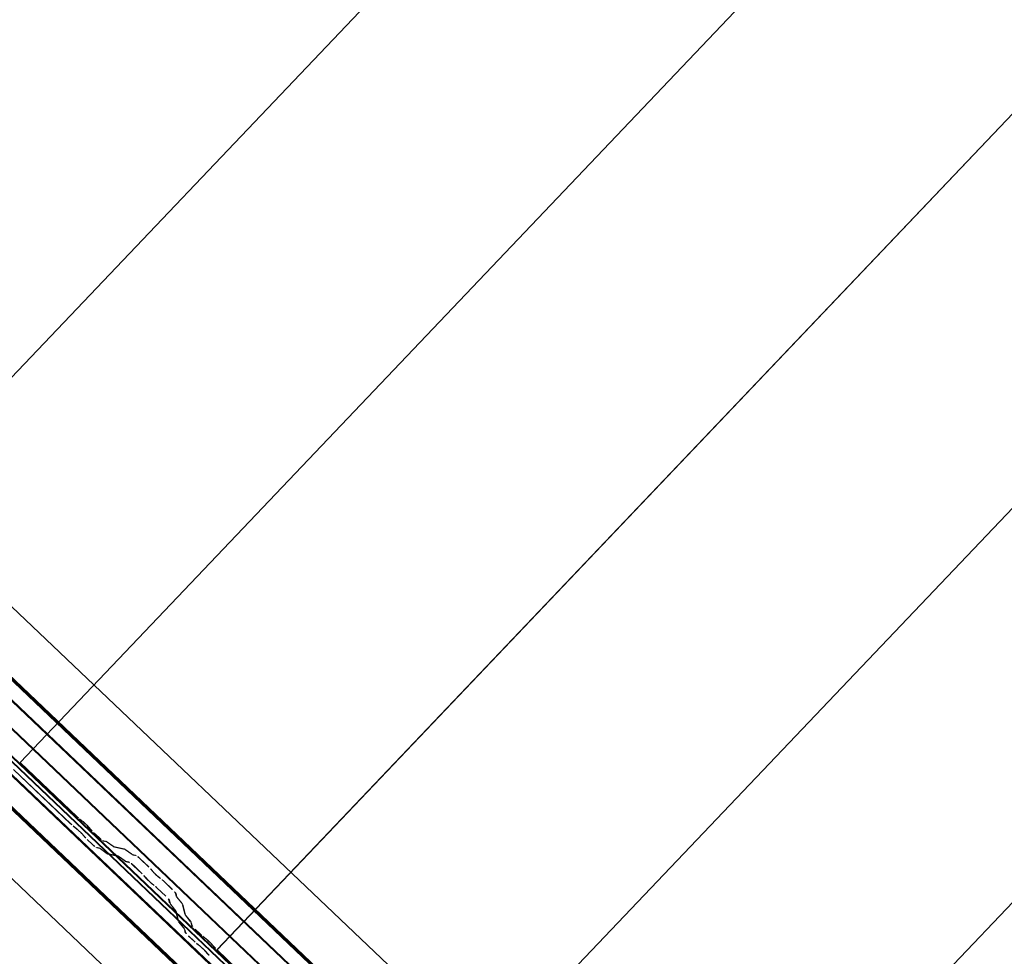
# Model space of a CAD drawing. Header units: metres. Extents: x 32343131.6 to 32343183.7, y 5699223.3 to 5699275.1.
# Tile 82 of 190: x 32343146.6 to 32343148, y 5699259.9 to 5699261.2. Entities that reach past the tile are written whole.
import ezdxf

# ---------------------------------------------------------------- set-up
doc = ezdxf.new("R2010")
doc.units = ezdxf.units.M
doc.layers.add('0-1', color=7, linetype='Continuous', lineweight=5)
for name, color, linetype, lineweight, true_color in [('A-ROOF-1', 7, 'Continuous', 5, 0xcccccc), ('E-POWR-CNDT-1', 5, 'Continuous', 70, 0x0000ff), ('S-BEAM-1', 7, 'Continuous', 5, 0xcccccc)]:
    doc.layers.add(name, color=color, linetype=linetype, lineweight=lineweight, true_color=true_color)

# ---------------------------------------------------------------- blocks, each defined once
blk = doc.blocks.new('Ortgang Hochpunkt1 - Ortgang Hochpunkt-3544518-TGA_190_LP5_GR_DA-TGA-01_G_')
at = {"layer": 'A-ROOF-1'}
for p, q in [((89.4753, -25.0355), (54.6993, 8.0497)), ((89.4753, -25.0355), (54.6993, 8.0497)), ((63.2512, -0.2922), (57.5048, 5.1749)), ((63.2498, -0.292), (57.505, 5.1735)), ((63.2425, -0.2912), (57.5061, 5.1663)), ((63.2414, -0.2911), (57.5063, 5.1651)), ((63.2234, -0.2932), (57.5051, 5.147)), ((57.5053, 5.1486), (63.2249, -0.293))]:
    blk.add_line(p, q, dxfattribs=at)
blk = doc.blocks.new('Wasserleitblech1 - Wasserleitblech-3545928-TGA_190_LP5_GR_DA-TGA-01_G_')
at = {"layer": 'A-ROOF-1'}
for p, q in [((97.5593, -16.5384), (62.7833, 16.5468)), ((97.5593, -16.5384), (62.7833, 16.5468)), ((71.5402, 8.422), (65.7959, 13.887)), ((71.54, 8.4233), (65.7972, 13.8869)), ((71.5433, 8.4577), (65.8311, 13.8923)), ((65.8321, 13.8928), (71.5437, 8.4588))]:
    blk.add_line(p, q, dxfattribs=at)
blk = doc.blocks.new('ARC_190_LPX_FM_Stellplätze_rvt-1-TGA_190_LP5_GR_DA-TGA-01_G_')
at = {"layer": 'S-BEAM-1'}
for p, q in [((32343146.3415, 5699260.3941), (32343154.6038, 5699269.0786)), ((32343146.3415, 5699260.3941), (32343154.6038, 5699269.0786)), ((32343146.3416, 5699260.3942), (32343154.6039, 5699269.0787)), ((32343146.3416, 5699260.3942), (32343154.6039, 5699269.0787)), ((32343146.6132, 5699260.1356), (32343154.8755, 5699268.8201)), ((32343146.6132, 5699260.1356), (32343154.8755, 5699268.8201)), ((32343146.6133, 5699260.1357), (32343154.8756, 5699268.8202)), ((32343146.6133, 5699260.1357), (32343154.8756, 5699268.8202)), ((32343146.8849, 5699259.8771), (32343155.1472, 5699268.5617)), ((32343146.8849, 5699259.8771), (32343155.1472, 5699268.5617)), ((32343146.885, 5699259.8772), (32343155.1473, 5699268.5618)), ((32343146.885, 5699259.8772), (32343155.1473, 5699268.5618)), ((32343147.1566, 5699259.6187), (32343155.4189, 5699268.3032)), ((32343147.1566, 5699259.6187), (32343155.4189, 5699268.3032)), ((32343147.1567, 5699259.6188), (32343155.4189, 5699268.3033)), ((32343147.1567, 5699259.6188), (32343155.4189, 5699268.3033)), ((32343147.4283, 5699259.3602), (32343155.6905, 5699268.0447)), ((32343147.4283, 5699259.3602), (32343155.6905, 5699268.0447)), ((32343147.4284, 5699259.3603), (32343155.6906, 5699268.0448)), ((32343147.4284, 5699259.3603), (32343155.6906, 5699268.0448)), ((32343146.6133, 5699260.1357), (32343146.6132, 5699260.1356)), ((32343146.6132, 5699260.1356), (32343146.6133, 5699260.1357)), ((32343146.6132, 5699260.1356), (32343146.692, 5699260.0606)), ((32343146.6921, 5699260.0607), (32343146.6133, 5699260.1357)), ((32343146.683, 5699260.0511), (32343146.6042, 5699260.1261)), ((32343146.6043, 5699260.1262), (32343146.6831, 5699260.0512)), ((32343146.7, 5699260.0541), (32343146.6953, 5699260.0579)), ((32343146.696, 5699260.0571), (32343146.7008, 5699260.0533)), ((32343146.6863, 5699260.0484), (32343146.691, 5699260.0446)), ((32343146.6917, 5699260.0438), (32343146.687, 5699260.0476)), ((32343146.7019, 5699260.0334), (32343146.6979, 5699260.038)), ((32343146.7069, 5699260.0475), (32343146.7109, 5699260.0429)), ((32343146.7118, 5699260.0422), (32343146.7077, 5699260.0468)), ((32343146.7146, 5699260.0391), (32343146.7221, 5699260.032)), ((32343146.7222, 5699260.0321), (32343146.7147, 5699260.0392)), ((32343146.6987, 5699260.0373), (32343146.7027, 5699260.0328)), ((32343146.7131, 5699260.0225), (32343146.7056, 5699260.0296)), ((32343146.7057, 5699260.0297), (32343146.7132, 5699260.0226)), ((32343146.7313, 5699260.0274), (32343146.7269, 5699260.0283)), ((32343146.7279, 5699260.0273), (32343146.7324, 5699260.0264)), ((32343146.7415, 5699260.0202), (32343146.7323, 5699260.0268)), ((32343146.7332, 5699260.0259), (32343146.7424, 5699260.0192)), ((32343146.7178, 5699260.0188), (32343146.7223, 5699260.0179)), ((32343146.7233, 5699260.0169), (32343146.7189, 5699260.0178)), ((32343146.7233, 5699260.0173), (32343146.7325, 5699260.0107)), ((32343146.7334, 5699260.0098), (32343146.7241, 5699260.0164)), ((32343146.7568, 5699260.0168), (32343146.7423, 5699260.0197)), ((32343146.7434, 5699260.0187), (32343146.7578, 5699260.0157)), ((32343146.767, 5699260.0095), (32343146.7578, 5699260.0162)), ((32343146.7586, 5699260.0153), (32343146.7678, 5699260.0086)), ((32343146.7333, 5699260.0102), (32343146.7478, 5699260.0073)), ((32343146.7488, 5699260.0062), (32343146.7343, 5699260.0092)), ((32343146.7488, 5699260.0067), (32343146.758, 5699260)), ((32343146.7588, 5699259.9991), (32343146.7496, 5699260.0058)), ((32343146.7588, 5699259.9996), (32343146.7637, 5699259.9986)), ((32343146.7648, 5699259.9975), (32343146.7598, 5699259.9985)), ((32343146.7727, 5699260.008), (32343146.7678, 5699260.009)), ((32343146.7688, 5699260.008), (32343146.7738, 5699260.007)), ((32343146.7784, 5699260.0032), (32343146.7907, 5699259.9915)), ((32343146.7908, 5699259.9916), (32343146.7785, 5699260.0033)), ((32343146.7817, 5699259.982), (32343146.7694, 5699259.9938)), ((32343146.7695, 5699259.9939), (32343146.7818, 5699259.9821)), ((32343146.7942, 5699259.9879), (32343146.7959, 5699259.9857)), ((32343146.7969, 5699259.9849), (32343146.7951, 5699259.9871)), ((32343146.7869, 5699259.9763), (32343146.7851, 5699259.9785)), ((32343146.7861, 5699259.9777), (32343146.7879, 5699259.9755)), ((32343146.8064, 5699259.9764), (32343146.8041, 5699259.9781)), ((32343146.8049, 5699259.9772), (32343146.8072, 5699259.9755)), ((32343146.8109, 5699259.9723), (32343146.8233, 5699259.9605)), ((32343146.8234, 5699259.9606), (32343146.811, 5699259.9724)), ((32343146.795, 5699259.9686), (32343146.7973, 5699259.9669)), ((32343146.7982, 5699259.966), (32343146.7959, 5699259.9677)), ((32343146.8142, 5699259.9511), (32343146.8019, 5699259.9628)), ((32343146.802, 5699259.9629), (32343146.8143, 5699259.9512)), ((32343146.8273, 5699259.9561), (32343146.8285, 5699259.9512)), ((32343146.8195, 5699259.9418), (32343146.8182, 5699259.9466)), ((32343146.8193, 5699259.9456), (32343146.8206, 5699259.9407)), ((32343146.8296, 5699259.9502), (32343146.8284, 5699259.9551)), ((32343146.8291, 5699259.9503), (32343146.8363, 5699259.9414)), ((32343146.8372, 5699259.9406), (32343146.8301, 5699259.9495)), ((32343146.8272, 5699259.9319), (32343146.8201, 5699259.9408)), ((32343146.8211, 5699259.94), (32343146.8282, 5699259.9311)), ((32343146.8314, 5699259.9169), (32343146.8277, 5699259.9312)), ((32343146.8288, 5699259.9301), (32343146.8325, 5699259.9158)), ((32343146.8368, 5699259.9406), (32343146.8404, 5699259.9263)), ((32343146.8415, 5699259.9253), (32343146.8378, 5699259.9396)), ((32343146.8391, 5699259.907), (32343146.832, 5699259.9159)), ((32343146.841, 5699259.9254), (32343146.8481, 5699259.9165)), ((32343146.8491, 5699259.9157), (32343146.842, 5699259.9245)), ((32343146.8487, 5699259.9157), (32343146.8498, 5699259.9113)), ((32343146.833, 5699259.9151), (32343146.8401, 5699259.9062)), ((32343146.8408, 5699259.9018), (32343146.8396, 5699259.9062)), ((32343146.8407, 5699259.9052), (32343146.8418, 5699259.9008)), ((32343146.8509, 5699259.9103), (32343146.8497, 5699259.9147)), ((32343146.8548, 5699259.9058), (32343146.8623, 5699259.8987)), ((32343146.8624, 5699259.8987), (32343146.8549, 5699259.9059)), ((32343146.8533, 5699259.8892), (32343146.8457, 5699259.8963)), ((32343146.8458, 5699259.8964), (32343146.8534, 5699259.8893)), ((32343146.8703, 5699259.8921), (32343146.8655, 5699259.8959)), ((32343146.8663, 5699259.8951), (32343146.871, 5699259.8913)), ((32343146.8565, 5699259.8865), (32343146.8613, 5699259.8827)), ((32343146.862, 5699259.8819), (32343146.8572, 5699259.8857)), ((32343146.8722, 5699259.8714), (32343146.8681, 5699259.876)), ((32343146.869, 5699259.8753), (32343146.873, 5699259.8708)), ((32343146.8772, 5699259.8855), (32343146.8812, 5699259.8809)), ((32343146.882, 5699259.8803), (32343146.878, 5699259.8848)), ((32343146.885, 5699259.8772), (32343146.8849, 5699259.8771)), ((32343146.8849, 5699259.8771), (32343146.885, 5699259.8772)), ((32343146.8849, 5699259.8771), (32343146.9637, 5699259.8022)), ((32343146.9638, 5699259.8022), (32343146.885, 5699259.8772))]:
    blk.add_line(p, q, dxfattribs=at)
for centre, major_axis, ratio, start_param, end_param in [((32343146.6835, 5699260.0516), (-0.00435, 0.00414), 0.087156, 1.570796, 2.355302), ((32343146.6925, 5699260.0611), (-0.00543, 0.00517), 0.087156, 1.570797, 2.355306), ((32343146.6925, 5699260.0611), (-0.00435, 0.00414), 0.087156, 1.570797, 2.355303), ((32343146.7036, 5699260.0501), (-0.00543, 0.00517), 0.087156, 3.927883, 5.496892), ((32343146.7036, 5699260.0501), (-0.00435, 0.00414), 0.087156, 3.927878, 5.496895), ((32343146.6835, 5699260.0516), (-0.00543, 0.00517), 0.087156, 1.570796, 2.355303), ((32343146.6945, 5699260.0406), (-0.00543, 0.00517), 0.087156, 3.927884, 5.496895), ((32343146.6945, 5699260.0406), (-0.00435, 0.00414), 0.087156, 3.927883, 5.496895), ((32343146.7151, 5699260.0396), (-0.00543, 0.00517), 0.087155, 0.78629, 1.570796), ((32343146.7151, 5699260.0396), (-0.00435, 0.00414), 0.087156, 0.78629, 1.570796), ((32343146.7061, 5699260.0301), (-0.00543, 0.00517), 0.087156, 0.786293, 1.570797), ((32343146.7061, 5699260.0301), (-0.00435, 0.00414), 0.087156, 0.78629, 1.570796), ((32343146.7226, 5699260.0324), (-0.00543, 0.00517), 0.087156, 1.570796, 3.0036), ((32343146.7226, 5699260.0324), (-0.00435, 0.00414), 0.087156, 1.570797, 3.003604), ((32343146.7366, 5699260.0222), (-0.00543, 0.00517), 0.087156, 5.711273, 6.145196), ((32343146.7366, 5699260.0222), (-0.00435, 0.00414), 0.087156, 5.711277, 6.145196), ((32343146.7136, 5699260.023), (-0.00543, 0.00517), 0.087155, 1.570797, 3.003604), ((32343146.7136, 5699260.023), (-0.00435, 0.00414), 0.087156, 1.570797, 3.003608), ((32343146.7276, 5699260.0127), (-0.00543, 0.00517), 0.087156, 5.711274, 6.145196), ((32343146.7276, 5699260.0127), (-0.00435, 0.00414), 0.087156, 5.711273, 6.145197), ((32343146.729, 5699260.0144), (-0.00435, 0.00414), 0.087156, 2.56968, 3.003599), ((32343146.7381, 5699260.0238), (-0.00435, 0.00414), 0.087156, 2.569684, 3.003604), ((32343146.7381, 5699260.0238), (-0.00543, 0.00517), 0.087156, 2.569681, 3.003603), ((32343146.7621, 5699260.0116), (-0.00543, 0.00517), 0.087156, 5.711273, 6.145196), ((32343146.7621, 5699260.0116), (-0.00435, 0.00414), 0.087156, 5.711277, 6.145196), ((32343146.729, 5699260.0144), (-0.00543, 0.00517), 0.087156, 2.569683, 3.003604), ((32343146.7531, 5699260.0021), (-0.00543, 0.00517), 0.087156, 5.711274, 6.145196), ((32343146.7531, 5699260.0021), (-0.00435, 0.00414), 0.087156, 5.711273, 6.145199), ((32343146.7545, 5699260.0037), (-0.00435, 0.00414), 0.087156, 2.56968, 3.0036), ((32343146.7545, 5699260.0037), (-0.00543, 0.00517), 0.087156, 2.569685, 3.003604), ((32343146.769, 5699259.9934), (-0.00543, 0.00517), 0.087156, 4.712389, 6.145196), ((32343146.769, 5699259.9934), (-0.00435, 0.00414), 0.087156, 4.712389, 6.145193), ((32343146.7635, 5699260.0132), (-0.00435, 0.00414), 0.087156, 2.569684, 3.003604), ((32343146.7635, 5699260.0132), (-0.00543, 0.00517), 0.087156, 2.569681, 3.003603), ((32343146.778, 5699260.0029), (-0.00543, 0.00517), 0.087156, 4.712389, 6.145196), ((32343146.778, 5699260.0029), (-0.00435, 0.00414), 0.087156, 4.712389, 6.145196), ((32343146.7904, 5699259.9911), (-0.00435, 0.00414), 0.087156, 3.741007, 4.712389), ((32343146.7904, 5699259.9911), (-0.00543, 0.00517), 0.087156, 3.74101, 4.712389), ((32343146.8007, 5699259.9817), (-0.00543, 0.00517), 0.087156, 0.599417, 2.542177), ((32343146.8007, 5699259.9817), (-0.00435, 0.00414), 0.087156, 0.599417, 2.542175), ((32343146.7813, 5699259.9817), (-0.00435, 0.00414), 0.087156, 3.74101, 4.712389), ((32343146.7813, 5699259.9817), (-0.00543, 0.00517), 0.087156, 3.741009, 4.712389), ((32343146.7917, 5699259.9723), (-0.00543, 0.00517), 0.087155, 0.599417, 2.542176), ((32343146.7917, 5699259.9723), (-0.00435, 0.00414), 0.087155, 0.599418, 2.542178), ((32343146.8106, 5699259.9719), (-0.00543, 0.00517), 0.087156, 4.712389, 5.683774), ((32343146.8106, 5699259.9719), (-0.00435, 0.00414), 0.087156, 4.712389, 5.683768), ((32343146.8016, 5699259.9624), (-0.00543, 0.00517), 0.087155, 4.712389, 5.683768), ((32343146.8016, 5699259.9624), (-0.00435, 0.00414), 0.087156, 4.712389, 5.683771), ((32343146.8229, 5699259.9602), (-0.00435, 0.00414), 0.087156, 3.279583, 4.712389), ((32343146.8229, 5699259.9602), (-0.00543, 0.00517), 0.087156, 3.279581, 4.712389), ((32343146.8139, 5699259.9507), (-0.00435, 0.00414), 0.087156, 3.279581, 4.712389), ((32343146.8139, 5699259.9507), (-0.00543, 0.00517), 0.087156, 3.279583, 4.712389), ((32343146.834, 5699259.9462), (-0.00543, 0.00517), 0.087155, 0.137989, 0.571912), ((32343146.834, 5699259.9462), (-0.00435, 0.00414), 0.087156, 0.137991, 0.571912), ((32343146.8249, 5699259.9367), (-0.00543, 0.00517), 0.087156, 0.137991, 0.571912), ((32343146.8249, 5699259.9367), (-0.00435, 0.00414), 0.087156, 0.137989, 0.571913), ((32343146.8234, 5699259.9352), (-0.00435, 0.00414), 0.087155, 3.279582, 3.713503), ((32343146.8234, 5699259.9352), (-0.00543, 0.00517), 0.087155, 3.279584, 3.713505), ((32343146.8324, 5699259.9447), (-0.00435, 0.00414), 0.087156, 3.279577, 3.713505), ((32343146.8324, 5699259.9447), (-0.00543, 0.00517), 0.087156, 3.279581, 3.713503), ((32343146.8368, 5699259.9118), (-0.00543, 0.00517), 0.087156, 0.137989, 0.571912), ((32343146.8368, 5699259.9118), (-0.00435, 0.00414), 0.087156, 0.137989, 0.571913), ((32343146.8458, 5699259.9213), (-0.00543, 0.00517), 0.087156, 0.137989, 0.571916), ((32343146.8458, 5699259.9213), (-0.00435, 0.00414), 0.087156, 0.137991, 0.571912), ((32343146.8443, 5699259.9198), (-0.00435, 0.00414), 0.087155, 3.27958, 3.713505), ((32343146.8353, 5699259.9103), (-0.00435, 0.00414), 0.087156, 3.279581, 3.713507), ((32343146.8353, 5699259.9103), (-0.00543, 0.00517), 0.087156, 3.279583, 3.713505), ((32343146.8462, 5699259.8968), (-0.00543, 0.00517), 0.087156, 0.137994, 1.570796), ((32343146.8443, 5699259.9198), (-0.00543, 0.00517), 0.087156, 3.279581, 3.713505), ((32343146.8552, 5699259.9063), (-0.00543, 0.00517), 0.087156, 0.137989, 1.570796), ((32343146.8552, 5699259.9063), (-0.00435, 0.00414), 0.087156, 0.137987, 1.570796), ((32343146.8462, 5699259.8968), (-0.00435, 0.00414), 0.087156, 0.137989, 1.570796), ((32343146.8537, 5699259.8896), (-0.00543, 0.00517), 0.087156, 1.570796, 2.355303), ((32343146.8537, 5699259.8896), (-0.00435, 0.00414), 0.087156, 1.570796, 2.355303), ((32343146.8627, 5699259.8991), (-0.00543, 0.00517), 0.087155, 1.570797, 2.355303), ((32343146.8627, 5699259.8991), (-0.00435, 0.00414), 0.087155, 1.570797, 2.355303), ((32343146.8738, 5699259.8881), (-0.00543, 0.00517), 0.087155, 3.927883, 5.496896), ((32343146.8738, 5699259.8881), (-0.00435, 0.00414), 0.087155, 3.927883, 5.496896), ((32343146.8648, 5699259.8787), (-0.00543, 0.00517), 0.087155, 3.92788, 5.496895), ((32343146.8648, 5699259.8787), (-0.00435, 0.00414), 0.087155, 3.927883, 5.496898), ((32343146.8853, 5699259.8776), (-0.00543, 0.00517), 0.087156, 0.78629, 1.570796), ((32343146.8853, 5699259.8776), (-0.00435, 0.00414), 0.087156, 0.78629, 1.570797), ((32343146.8763, 5699259.8681), (-0.00543, 0.00517), 0.087156, 0.786286, 1.570796), ((32343146.8763, 5699259.8681), (-0.00435, 0.00414), 0.087156, 0.78629, 1.570796)]:
    blk.add_ellipse(centre, major_axis=major_axis, ratio=ratio, start_param=start_param, end_param=end_param, dxfattribs=at)
at = {"layer": 'A-ROOF-1'}
for name, p in [('Ortgang Hochpunkt1 - Ortgang Hochpunkt-3544518-TGA_190_LP5_GR_DA-TGA-01_G_', (32343086.0386, 5699257.8795)), ('Wasserleitblech1 - Wasserleitblech-3545928-TGA_190_LP5_GR_DA-TGA-01_G_', (32343077.7673, 5699249.1855))]:
    blk.add_blockref(name, p, dxfattribs=at)

msp = doc.modelspace()

# ---------------------------------------------------------------- linework, layer by layer
at = {"layer": 'E-POWR-CNDT-1'}
for p, q in [((32343140.69561, 5699265.87038), (32343149.32257, 5699257.66286)), ((32343140.60652, 5699265.77675), (32343149.23342, 5699257.56929))]:
    msp.add_line(p, q, dxfattribs=at)

# ---------------------------------------------------------------- block references
at = {"layer": '0-1'}
msp.add_blockref('ARC_190_LPX_FM_Stellplätze_rvt-1-TGA_190_LP5_GR_DA-TGA-01_G_', (0, 0), dxfattribs=at)

doc.saveas('drawing.dxf')
